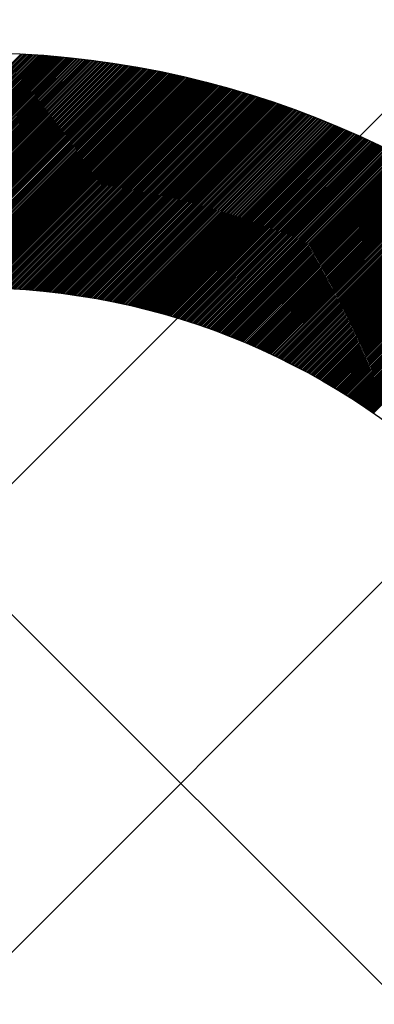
# Model space of a CAD drawing. Header units: millimetres. Extents: x -1753 to 37187, y -1972 to 14840.
# Tile 40 of 128: x 2129 to 2167, y 7730 to 7835. Entities that reach past the tile are written whole.
import ezdxf
from ezdxf.enums import TextEntityAlignment as Align

# ---------------------------------------------------------------- set-up
doc = ezdxf.new("R2010")
doc.units = ezdxf.units.MM
doc.header["$LTSCALE"] = 2
doc.header["$MEASUREMENT"] = 0
doc.linetypes.add('DASHED', pattern=[0.75, 0.5, -0.25])
doc.linetypes.add('HIDDEN', pattern=[0.375, 0.25, -0.125])
doc.layers.add('FIRE-SPKLR-EQP', color=1, linetype='Continuous', true_color=0xff0000)
doc.layers.add('FIRE-SPKLR-EQP-MPA-12SM-C', color=3, linetype='HIDDEN', true_color=0x00ff00)
doc.layers.add('GREY SCALE', color=9, linetype='Continuous', lineweight=0, true_color=0x808080)
doc.styles.get("Standard").update_dxf_attribs({"font": 'times.ttf'})

# ---------------------------------------------------------------- blocks, each defined once
blk = doc.blocks.new('SPKLR-EQP-PENDENT-68C')
at = {"layer": 'FIRE-SPKLR-EQP-MPA-12SM-C', "linetype": 'DASHED'}
blk.add_circle((0, 0), 2450, dxfattribs=at)
blk = doc.blocks.new('RCP LAYOUT')
at = {"layer": 'GREY SCALE', "lineweight": -3}
for p, q in [((200, 5856.85), (7723.15, 13380)), ((5979.49, 3920), (200, 9699.49)), ((2100.72, 7802.3), (2129.28, 7830.87)), ((2100.98, 7802.39), (2129.45, 7830.86)), ((2101.24, 7802.47), (2129.62, 7830.85)), ((2101.5, 7802.55), (2129.79, 7830.84)), ((2101.76, 7802.63), (2129.95, 7830.83)), ((2102.01, 7802.71), (2130.12, 7830.82)), ((2102.27, 7802.79), (2130.29, 7830.81)), ((2102.52, 7802.87), (2130.45, 7830.8)), ((2102.77, 7802.94), (2130.62, 7830.79)), ((2103.02, 7803.01), (2130.79, 7830.78)), ((2103.27, 7803.09), (2130.95, 7830.77)), ((2103.52, 7803.16), (2131.12, 7830.75)), ((2103.76, 7803.23), (2131.28, 7830.74)), ((2104.01, 7803.3), (2131.45, 7830.73)), ((2104.25, 7803.36), (2131.61, 7830.72)), ((2104.5, 7803.43), (2131.77, 7830.71)), ((2104.74, 7803.49), (2131.94, 7830.69)), ((2104.98, 7803.56), (2132.1, 7830.68)), ((2105.22, 7803.62), (2132.26, 7830.67)), ((2105.45, 7803.68), (2132.43, 7830.65)), ((2105.69, 7803.74), (2132.59, 7830.64)), ((2105.93, 7803.8), (2132.75, 7830.62)), ((2106.16, 7803.86), (2132.92, 7830.61)), ((2106.39, 7803.91), (2133.08, 7830.6)), ((2106.63, 7803.97), (2133.24, 7830.58)), ((2106.86, 7804.02), (2133.4, 7830.57)), ((2107.09, 7804.08), (2133.56, 7830.55)), ((2107.32, 7804.13), (2133.72, 7830.53)), ((2107.55, 7804.18), (2133.88, 7830.52)), ((2107.77, 7804.23), (2134.05, 7830.5)), ((2108, 7804.28), (2134.21, 7830.49)), ((2108.23, 7804.33), (2134.37, 7830.47)), ((2108.45, 7804.38), (2134.53, 7830.45)), ((2108.68, 7804.43), (2134.69, 7830.44)), ((2108.9, 7804.47), (2134.85, 7830.42)), ((2109.12, 7804.52), (2135, 7830.4)), ((2109.34, 7804.56), (2135.16, 7830.38)), ((2109.56, 7804.61), (2135.32, 7830.37)), ((2109.78, 7804.65), (2135.48, 7830.35)), ((2110, 7804.69), (2135.64, 7830.33)), ((2110.22, 7804.73), (2135.8, 7830.31)), ((2110.44, 7804.77), (2135.96, 7830.29)), ((2110.65, 7804.81), (2136.11, 7830.27)), ((2110.87, 7804.85), (2136.27, 7830.25)), ((2111.08, 7804.89), (2136.43, 7830.23)), ((2111.3, 7804.92), (2136.58, 7830.21)), ((2111.51, 7804.96), (2136.74, 7830.19)), ((2111.72, 7805), (2136.9, 7830.17)), ((2111.93, 7805.03), (2137.05, 7830.15)), ((2112.14, 7805.07), (2137.21, 7830.13)), ((2112.35, 7805.1), (2137.37, 7830.11)), ((2112.56, 7805.13), (2137.52, 7830.09)), ((2112.77, 7805.16), (2137.68, 7830.07)), ((2112.98, 7805.19), (2137.83, 7830.05)), ((2113.19, 7805.22), (2137.99, 7830.03)), ((2113.39, 7805.25), (2138.14, 7830)), ((2113.6, 7805.28), (2138.3, 7829.98)), ((2113.8, 7805.31), (2138.45, 7829.96)), ((2114.01, 7805.34), (2138.61, 7829.94)), ((2114.21, 7805.37), (2138.76, 7829.91)), ((2114.42, 7805.39), (2138.91, 7829.89)), ((2114.62, 7805.42), (2139.07, 7829.87)), ((2114.82, 7805.44), (2139.22, 7829.84)), ((2115.02, 7805.47), (2139.37, 7829.82)), ((2115.22, 7805.49), (2139.53, 7829.8)), ((2115.42, 7805.52), (2139.68, 7829.77)), ((2115.62, 7805.54), (2139.83, 7829.75)), ((2115.82, 7805.56), (2139.98, 7829.72)), ((2116.02, 7805.58), (2140.14, 7829.7)), ((2116.22, 7805.6), (2140.29, 7829.67)), ((2116.41, 7805.62), (2140.44, 7829.65)), ((2116.61, 7805.64), (2140.59, 7829.62)), ((2116.81, 7805.66), (2140.74, 7829.6)), ((2117, 7805.68), (2140.89, 7829.57)), ((2117.2, 7805.7), (2141.04, 7829.55)), ((2117.39, 7805.72), (2141.19, 7829.52)), ((2117.58, 7805.73), (2141.34, 7829.49)), ((2117.78, 7805.75), (2141.49, 7829.47)), ((2117.97, 7805.77), (2141.64, 7829.44)), ((2118.16, 7805.78), (2141.79, 7829.41)), ((2118.35, 7805.8), (2141.94, 7829.39)), ((2118.54, 7805.81), (2142.09, 7829.36)), ((2118.74, 7805.82), (2142.24, 7829.33)), ((2118.93, 7805.84), (2142.39, 7829.3)), ((2119.11, 7805.85), (2142.54, 7829.27)), ((2119.3, 7805.86), (2142.69, 7829.25)), ((2119.49, 7805.87), (2142.84, 7829.22)), ((2119.68, 7805.88), (2142.99, 7829.19)), ((2119.87, 7805.89), (2143.13, 7829.16)), ((2120.05, 7805.9), (2143.28, 7829.13)), ((2120.24, 7805.91), (2143.43, 7829.1)), ((2120.43, 7805.92), (2143.58, 7829.07)), ((2120.61, 7805.93), (2143.72, 7829.04)), ((2120.8, 7805.94), (2143.87, 7829.01)), ((2120.98, 7805.95), (2144.02, 7828.98)), ((2121.16, 7805.95), (2144.16, 7828.95)), ((2121.35, 7805.96), (2144.31, 7828.92)), ((2121.53, 7805.97), (2144.46, 7828.89)), ((2121.71, 7805.97), (2144.6, 7828.86)), ((2121.9, 7805.98), (2144.75, 7828.83)), ((2122.08, 7805.98), (2144.89, 7828.8)), ((2122.26, 7805.99), (2145.04, 7828.77)), ((2122.44, 7805.99), (2145.19, 7828.74)), ((2122.62, 7806), (2145.33, 7828.71)), ((2122.8, 7806), (2145.48, 7828.68)), ((2122.98, 7806), (2145.62, 7828.64)), ((2123.16, 7806), (2145.77, 7828.61)), ((2123.34, 7806.01), (2145.91, 7828.58)), ((2123.51, 7806.01), (2146.05, 7828.55)), ((2123.69, 7806.01), (2146.2, 7828.51)), ((2123.87, 7806.01), (2146.34, 7828.48)), ((2124.05, 7806.01), (2146.49, 7828.45)), ((2124.22, 7806.01), (2146.63, 7828.41)), ((2124.4, 7806.01), (2146.77, 7828.38)), ((2124.57, 7806.01), (2146.92, 7828.35)), ((2124.75, 7806), (2147.06, 7828.31)), ((2124.92, 7806), (2147.2, 7828.28)), ((2125.1, 7806), (2147.34, 7828.25)), ((2125.27, 7806), (2147.49, 7828.21)), ((2125.45, 7805.99), (2147.63, 7828.18)), ((2125.62, 7805.99), (2147.77, 7828.14)), ((2125.79, 7805.99), (2147.91, 7828.11)), ((2125.97, 7805.98), (2148.05, 7828.07)), ((2126.14, 7805.98), (2148.2, 7828.04)), ((2126.31, 7805.97), (2148.34, 7828)), ((2126.48, 7805.97), (2148.48, 7827.97)), ((2126.65, 7805.96), (2148.62, 7827.93)), ((2126.82, 7805.96), (2148.76, 7827.89)), ((2126.99, 7805.95), (2148.9, 7827.86)), ((2127.16, 7805.94), (2149.04, 7827.82)), ((2127.33, 7805.93), (2149.18, 7827.79)), ((2127.5, 7805.93), (2149.32, 7827.75)), ((2127.67, 7805.92), (2149.46, 7827.71)), ((2127.84, 7805.91), (2149.6, 7827.68)), ((2128.01, 7805.9), (2149.74, 7827.64)), ((2128.17, 7805.89), (2149.88, 7827.6)), ((2128.34, 7805.88), (2150.02, 7827.56)), ((2128.51, 7805.87), (2150.16, 7827.53)), ((2128.67, 7805.86), (2150.3, 7827.49)), ((2128.84, 7805.85), (2150.44, 7827.45)), ((2129.01, 7805.84), (2150.58, 7827.41)), ((2129.17, 7805.83), (2150.72, 7827.37)), ((2129.34, 7805.82), (2150.85, 7827.34)), ((2129.5, 7805.81), (2150.99, 7827.3)), ((2129.67, 7805.79), (2151.13, 7827.26)), ((2129.83, 7805.78), (2151.27, 7827.22)), ((2129.99, 7805.77), (2151.41, 7827.18)), ((2130.16, 7805.76), (2151.54, 7827.14)), ((2130.32, 7805.74), (2151.68, 7827.1)), ((2130.48, 7805.73), (2151.82, 7827.06)), ((2130.65, 7805.71), (2151.95, 7827.02)), ((2130.81, 7805.7), (2152.09, 7826.98)), ((2130.97, 7805.68), (2152.23, 7826.94)), ((2131.13, 7805.67), (2152.36, 7826.9)), ((2131.29, 7805.65), (2152.5, 7826.86)), ((2131.45, 7805.64), (2152.64, 7826.82)), ((2131.61, 7805.62), (2152.77, 7826.78)), ((2131.77, 7805.6), (2152.91, 7826.74)), ((2131.93, 7805.59), (2153.04, 7826.7)), ((2132.09, 7805.57), (2153.18, 7826.66)), ((2132.25, 7805.55), (2153.32, 7826.61)), ((2132.41, 7805.54), (2153.45, 7826.57)), ((2132.57, 7805.52), (2153.59, 7826.53)), ((2132.73, 7805.5), (2153.72, 7826.49)), ((2132.89, 7805.48), (2153.86, 7826.45)), ((2133.05, 7805.46), (2153.99, 7826.41)), ((2133.2, 7805.44), (2154.12, 7826.36)), ((2133.36, 7805.42), (2154.26, 7826.32)), ((2133.52, 7805.4), (2154.39, 7826.28)), ((2133.67, 7805.38), (2154.53, 7826.24)), ((2133.83, 7805.36), (2154.66, 7826.19)), ((2133.99, 7805.34), (2154.79, 7826.15)), ((2134.14, 7805.32), (2154.93, 7826.11)), ((2134.3, 7805.3), (2155.06, 7826.06)), ((2134.45, 7805.28), (2155.19, 7826.02)), ((2134.61, 7805.25), (2155.33, 7825.97)), ((2134.76, 7805.23), (2155.46, 7825.93)), ((2134.92, 7805.21), (2155.59, 7825.89)), ((2135.07, 7805.19), (2155.72, 7825.84)), ((2135.22, 7805.16), (2155.86, 7825.8)), ((2135.38, 7805.14), (2155.99, 7825.75)), ((2135.53, 7805.12), (2156.12, 7825.71)), ((2135.68, 7805.09), (2156.25, 7825.66)), ((2135.83, 7805.07), (2156.39, 7825.62)), ((2135.99, 7805.04), (2156.52, 7825.57)), ((2136.14, 7805.02), (2156.65, 7825.53)), ((2136.29, 7804.99), (2156.78, 7825.48)), ((2136.44, 7804.97), (2156.91, 7825.44)), ((2136.59, 7804.94), (2157.04, 7825.39)), ((2136.74, 7804.92), (2157.17, 7825.35)), ((2136.9, 7804.89), (2157.3, 7825.3)), ((2137.05, 7804.87), (2157.43, 7825.25)), ((2137.2, 7804.84), (2157.56, 7825.21)), ((2137.35, 7804.81), (2157.69, 7825.16)), ((2137.5, 7804.78), (2157.82, 7825.11)), ((2137.64, 7804.76), (2157.95, 7825.07)), ((2137.79, 7804.73), (2158.08, 7825.02)), ((2137.94, 7804.7), (2158.21, 7824.97)), ((2138.09, 7804.67), (2158.34, 7824.93)), ((2138.24, 7804.64), (2158.47, 7824.88)), ((2138.39, 7804.62), (2158.6, 7824.83)), ((2138.53, 7804.59), (2158.73, 7824.78)), ((2138.68, 7804.56), (2158.86, 7824.74)), ((2138.83, 7804.53), (2158.99, 7824.69)), ((2138.98, 7804.5), (2159.12, 7824.64)), ((2139.12, 7804.47), (2159.25, 7824.59)), ((2139.27, 7804.44), (2159.37, 7824.54)), ((2139.42, 7804.41), (2159.5, 7824.49)), ((2139.56, 7804.38), (2159.63, 7824.45)), ((2139.71, 7804.35), (2159.76, 7824.4)), ((2139.85, 7804.31), (2159.89, 7824.35)), ((2140, 7804.28), (2160.01, 7824.3)), ((2140.14, 7804.25), (2160.14, 7824.25)), ((2140.29, 7804.22), (2160.27, 7824.2)), ((2140.43, 7804.19), (2160.4, 7824.15)), ((2140.58, 7804.15), (2160.52, 7824.1)), ((2140.72, 7804.12), (2160.65, 7824.05)), ((2140.86, 7804.09), (2160.78, 7824)), ((2141.01, 7804.05), (2160.9, 7823.95)), ((2141.15, 7804.02), (2161.03, 7823.9)), ((2141.29, 7803.99), (2161.16, 7823.85)), ((2141.44, 7803.95), (2161.28, 7823.8)), ((2141.58, 7803.92), (2161.41, 7823.75)), ((2141.72, 7803.88), (2161.53, 7823.7)), ((2141.86, 7803.85), (2161.66, 7823.65)), ((2142.01, 7803.81), (2161.79, 7823.59)), ((2142.15, 7803.78), (2161.91, 7823.54)), ((2142.29, 7803.74), (2162.04, 7823.49)), ((2142.43, 7803.71), (2162.16, 7823.44)), ((2142.57, 7803.67), (2162.29, 7823.39)), ((2142.71, 7803.64), (2162.41, 7823.34)), ((2142.85, 7803.6), (2162.54, 7823.28)), ((2142.99, 7803.56), (2162.66, 7823.23)), ((2143.13, 7803.53), (2162.79, 7823.18)), ((2143.27, 7803.49), (2162.91, 7823.13)), ((2143.41, 7803.45), (2163.03, 7823.08)), ((2143.55, 7803.42), (2163.16, 7823.02)), ((2143.69, 7803.38), (2163.28, 7822.97)), ((2143.83, 7803.34), (2163.41, 7822.92)), ((2143.97, 7803.3), (2163.53, 7822.86)), ((2144.11, 7803.26), (2163.65, 7822.81)), ((2144.24, 7803.22), (2163.78, 7822.76)), ((2144.38, 7803.19), (2163.9, 7822.7)), ((2144.52, 7803.15), (2164.02, 7822.65)), ((2144.66, 7803.11), (2164.15, 7822.6)), ((2144.79, 7803.07), (2164.27, 7822.54)), ((2144.93, 7803.03), (2164.39, 7822.49)), ((2145.07, 7802.99), (2164.51, 7822.43)), ((2145.2, 7802.95), (2164.64, 7822.38)), ((2145.34, 7802.91), (2164.76, 7822.33)), ((2145.48, 7802.87), (2164.88, 7822.27)), ((2145.61, 7802.83), (2165, 7822.22)), ((2145.75, 7802.79), (2165.12, 7822.16)), ((2145.88, 7802.74), (2165.25, 7822.11)), ((2146.02, 7802.7), (2165.37, 7822.05)), ((2146.16, 7802.66), (2165.49, 7822)), ((2146.29, 7802.62), (2165.61, 7821.94)), ((2146.43, 7802.58), (2165.73, 7821.88)), ((2146.56, 7802.54), (2165.85, 7821.83)), ((2146.69, 7802.49), (2165.97, 7821.77)), ((2146.83, 7802.45), (2166.09, 7821.72)), ((2146.96, 7802.41), (2166.22, 7821.66)), ((2147.1, 7802.36), (2166.34, 7821.6)), ((2147.23, 7802.32), (2166.46, 7821.55)), ((2147.36, 7802.28), (2166.58, 7821.49)), ((2147.5, 7802.23), (2166.7, 7821.44)), ((2147.63, 7802.19), (2166.82, 7821.38)), ((2147.76, 7802.15), (2166.94, 7821.32)), ((2147.89, 7802.1), (2167.06, 7821.26)), ((2148.03, 7802.06), (2167.18, 7821.21)), ((2148.16, 7802.01), (2167.3, 7821.15)), ((2148.29, 7801.97), (2167.42, 7821.09)), ((2148.42, 7801.92), (2167.53, 7821.03)), ((2148.55, 7801.88), (2167.65, 7820.98)), ((2148.68, 7801.83), (2167.77, 7820.92)), ((2148.81, 7801.78), (2167.89, 7820.86)), ((2148.94, 7801.74), (2168.01, 7820.8)), ((2149.08, 7801.69), (2168.13, 7820.75)), ((2149.21, 7801.65), (2168.25, 7820.69)), ((2149.34, 7801.6), (2168.37, 7820.63)), ((2149.47, 7801.55), (2168.48, 7820.57)), ((2149.6, 7801.51), (2168.6, 7820.51)), ((2149.73, 7801.46), (2168.72, 7820.45)), ((2149.85, 7801.41), (2168.84, 7820.39)), ((2149.98, 7801.36), (2168.95, 7820.33)), ((2150.11, 7801.32), (2169.07, 7820.27)), ((2150.24, 7801.27), (2169.19, 7820.22)), ((2150.37, 7801.22), (2169.31, 7820.16)), ((2150.5, 7801.17), (2169.42, 7820.1)), ((2150.63, 7801.12), (2169.54, 7820.04)), ((2150.76, 7801.07), (2169.66, 7819.98)), ((2150.88, 7801.02), (2169.77, 7819.92)), ((2151.01, 7800.98), (2169.89, 7819.86)), ((2151.14, 7800.93), (2170.01, 7819.8)), ((2151.27, 7800.88), (2170.12, 7819.74)), ((2151.39, 7800.83), (2170.24, 7819.68)), ((2151.52, 7800.78), (2170.36, 7819.61)), ((2151.65, 7800.73), (2170.47, 7819.55)), ((2151.77, 7800.68), (2170.59, 7819.49)), ((2151.9, 7800.63), (2170.7, 7819.43)), ((2152.02, 7800.58), (2170.82, 7819.37)), ((2152.15, 7800.52), (2170.94, 7819.31)), ((2152.28, 7800.47), (2171.05, 7819.25)), ((2152.4, 7800.42), (2171.17, 7819.19)), ((2152.53, 7800.37), (2171.28, 7819.12)), ((2152.65, 7800.32), (2171.4, 7819.06)), ((2152.78, 7800.27), (2171.51, 7819)), ((2152.9, 7800.22), (2171.63, 7818.94)), ((2153.03, 7800.16), (2171.74, 7818.88)), ((2153.15, 7800.11), (2171.85, 7818.81)), ((2153.28, 7800.06), (2171.97, 7818.75)), ((2153.4, 7800.01), (2172.08, 7818.69)), ((2153.52, 7799.95), (2172.2, 7818.63)), ((2153.65, 7799.9), (2172.31, 7818.56)), ((2153.77, 7799.85), (2172.43, 7818.5)), ((2153.89, 7799.79), (2172.54, 7818.44)), ((2154.02, 7799.74), (2172.65, 7818.38)), ((2154.14, 7799.69), (2172.77, 7818.31)), ((2154.26, 7799.63), (2172.88, 7818.25)), ((2154.39, 7799.58), (2172.99, 7818.18)), ((2154.51, 7799.52), (2173.11, 7818.12)), ((2154.63, 7799.47), (2173.22, 7818.06)), ((2154.75, 7799.41), (2173.33, 7817.99)), ((2154.87, 7799.36), (2173.44, 7817.93)), ((2155, 7799.3), (2173.56, 7817.87)), ((2155.12, 7799.25), (2173.67, 7817.8)), ((2155.24, 7799.19), (2173.78, 7817.74)), ((2155.36, 7799.14), (2173.89, 7817.67)), ((2155.48, 7799.08), (2174.01, 7817.61)), ((2155.6, 7799.03), (2174.12, 7817.54)), ((2155.72, 7798.97), (2174.23, 7817.48)), ((2155.84, 7798.91), (2174.34, 7817.41)), ((2155.96, 7798.86), (2174.45, 7817.35)), ((2156.08, 7798.8), (2174.56, 7817.28)), ((2156.2, 7798.74), (2174.68, 7817.22)), ((2156.32, 7798.69), (2174.79, 7817.15)), ((2156.44, 7798.63), (2174.9, 7817.09)), ((2156.56, 7798.57), (2175.01, 7817.02)), ((2156.68, 7798.51), (2175.12, 7816.95)), ((2156.8, 7798.46), (2175.23, 7816.89)), ((2156.92, 7798.4), (2175.34, 7816.82)), ((2157.04, 7798.34), (2175.45, 7816.76)), ((2157.16, 7798.28), (2175.56, 7816.69)), ((2157.27, 7798.22), (2175.67, 7816.62)), ((2157.39, 7798.16), (2175.78, 7816.56)), ((2157.51, 7798.11), (2175.89, 7816.49)), ((2157.63, 7798.05), (2176, 7816.42)), ((2157.75, 7797.99), (2176.11, 7816.36)), ((2157.86, 7797.93), (2176.22, 7816.29)), ((2157.98, 7797.87), (2176.33, 7816.22)), ((2158.1, 7797.81), (2176.44, 7816.15)), ((2158.21, 7797.75), (2176.55, 7816.09)), ((2158.33, 7797.69), (2176.66, 7816.02)), ((2158.45, 7797.63), (2176.77, 7815.95)), ((2158.56, 7797.57), (2176.88, 7815.88)), ((2158.68, 7797.51), (2176.99, 7815.82)), ((2158.8, 7797.45), (2177.1, 7815.75)), ((2158.91, 7797.39), (2177.21, 7815.68)), ((2159.03, 7797.33), (2177.31, 7815.61)), ((2159.14, 7797.26), (2177.42, 7815.54)), ((2159.26, 7797.2), (2177.53, 7815.47)), ((2159.37, 7797.14), (2177.64, 7815.41)), ((2159.49, 7797.08), (2177.75, 7815.34)), ((2159.6, 7797.02), (2177.85, 7815.27)), ((2159.72, 7796.96), (2177.96, 7815.2)), ((2159.83, 7796.89), (2178.07, 7815.13)), ((2159.95, 7796.83), (2178.18, 7815.06)), ((2160.06, 7796.77), (2178.28, 7814.99)), ((2160.18, 7796.71), (2178.39, 7814.92)), ((2160.29, 7796.64), (2178.5, 7814.85)), ((2160.4, 7796.58), (2178.61, 7814.78)), ((2160.52, 7796.52), (2178.71, 7814.71)), ((2160.63, 7796.45), (2178.82, 7814.64)), ((2160.74, 7796.39), (2178.93, 7814.57)), ((2160.86, 7796.33), (2179.03, 7814.5)), ((2160.97, 7796.26), (2179.14, 7814.43)), ((2161.08, 7796.2), (2179.25, 7814.36)), ((2161.2, 7796.13), (2179.35, 7814.29)), ((2161.31, 7796.07), (2179.46, 7814.22)), ((2161.42, 7796.01), (2179.56, 7814.15)), ((2161.53, 7795.94), (2179.67, 7814.08)), ((2161.64, 7795.88), (2179.78, 7814.01)), ((2161.76, 7795.81), (2179.88, 7813.94)), ((2161.87, 7795.75), (2179.99, 7813.87)), ((2161.98, 7795.68), (2180.09, 7813.79)), ((2162.09, 7795.62), (2180.2, 7813.72)), ((2162.2, 7795.55), (2180.3, 7813.65)), ((2162.31, 7795.48), (2180.41, 7813.58)), ((2162.42, 7795.42), (2180.51, 7813.51)), ((2162.53, 7795.35), (2180.62, 7813.44)), ((2162.64, 7795.29), (2180.72, 7813.36)), ((2162.76, 7795.22), (2180.83, 7813.29)), ((2162.87, 7795.15), (2180.93, 7813.22)), ((2162.98, 7795.09), (2181.04, 7813.15)), ((2163.09, 7795.02), (2181.14, 7813.07)), ((2163.19, 7794.95), (2181.25, 7813)), ((2163.3, 7794.88), (2181.35, 7812.93)), ((2163.41, 7794.82), (2181.45, 7812.86)), ((2163.52, 7794.75), (2181.56, 7812.78)), ((2163.63, 7794.68), (2181.66, 7812.71)), ((2163.74, 7794.61), (2181.76, 7812.64)), ((2163.85, 7794.55), (2181.87, 7812.56)), ((2163.96, 7794.48), (2181.97, 7812.49)), ((2164.07, 7794.41), (2182.07, 7812.42)), ((2164.17, 7794.34), (2182.18, 7812.34)), ((2164.28, 7794.27), (2182.28, 7812.27)), ((2164.39, 7794.2), (2182.38, 7812.2)), ((2164.5, 7794.13), (2182.49, 7812.12)), ((2164.61, 7794.07), (2182.59, 7812.05)), ((2164.71, 7794), (2182.69, 7811.97)), ((2164.82, 7793.93), (2182.79, 7811.9)), ((2164.93, 7793.86), (2182.9, 7811.82)), ((2165.03, 7793.79), (2183, 7811.75)), ((2165.14, 7793.72), (2183.1, 7811.68)), ((2165.25, 7793.65), (2183.2, 7811.6)), ((2165.35, 7793.58), (2183.3, 7811.53)), ((2165.46, 7793.51), (2183.41, 7811.45)), ((2165.57, 7793.44), (2183.51, 7811.38)), ((2165.67, 7793.36), (2183.61, 7811.3)), ((2165.78, 7793.29), (2183.71, 7811.22)), ((2165.89, 7793.22), (2183.81, 7811.15)), ((2165.99, 7793.15), (2183.91, 7811.07)), ((2166.1, 7793.08), (2184.01, 7811)), ((2166.2, 7793.01), (2184.11, 7810.92)), ((2166.31, 7792.94), (2184.22, 7810.85)), ((2166.41, 7792.87), (2184.32, 7810.77)), ((2166.52, 7792.79), (2184.42, 7810.69)), ((2166.62, 7792.72), (2184.52, 7810.62)), ((2166.73, 7792.65), (2184.62, 7810.54)), ((2070.97, 7677.98), (2177.03, 7784.04))]:
    blk.add_line(p, q, dxfattribs=at)
for radius in [100, 75]:
    blk.add_circle((2124, 7731.01), radius, dxfattribs=at)
for tag, p in [('EXIT', (2198, 13730)), ('EXIT', (15225, 13730)), ('E', (15529.99, 8869.99)), ('E', (15529.99, 7669.99)), ('E', (15529.99, 5869.99)), ('E', (15529.99, 4669.96)), ('EXIT', (13114.86, 3718.64)), ('E', (11657, 3149.92)), ('E', (13457, 3149.92)), ('E', (15257.01, 3149.72)), ('E', (16457.43, 3149.81)), ('EXIT', (15988.31, 2270)), ('E', (1505, 1600)), ('E', (2705, 1600)), ('E', (3905, 1600)), ('E', (5105, 1600)), ('E', (6305, 1600)), ('E', (7505, 1600)), ('E', (8705, 1600)), ('E', (11657, 1349.95)), ('E', (13557, 1350)), ('E', (14757, 1350)), ('EXIT', (6723.48, 950))]:
    blk.add_attdef(tag, text='', height=100, dxfattribs=at).set_placement(p, align=Align.MIDDLE_CENTER)
blk.add_attdef('E', text='', height=100, rotation=44.9147, dxfattribs=at).set_placement((13564.52, 5892.8), align=Align.MIDDLE_CENTER)

msp = doc.modelspace()

# ---------------------------------------------------------------- block references
at = {"layer": 'FIRE-SPKLR-EQP'}
for p in [(1700, 9330), (1700, 6330)]:
    msp.add_blockref('SPKLR-EQP-PENDENT-68C', p, dxfattribs=at)
at = {"layer": 'GREY SCALE', "lineweight": -3}
msp.add_blockref('RCP LAYOUT', (0, 0), dxfattribs=at)

doc.saveas('drawing.dxf')
